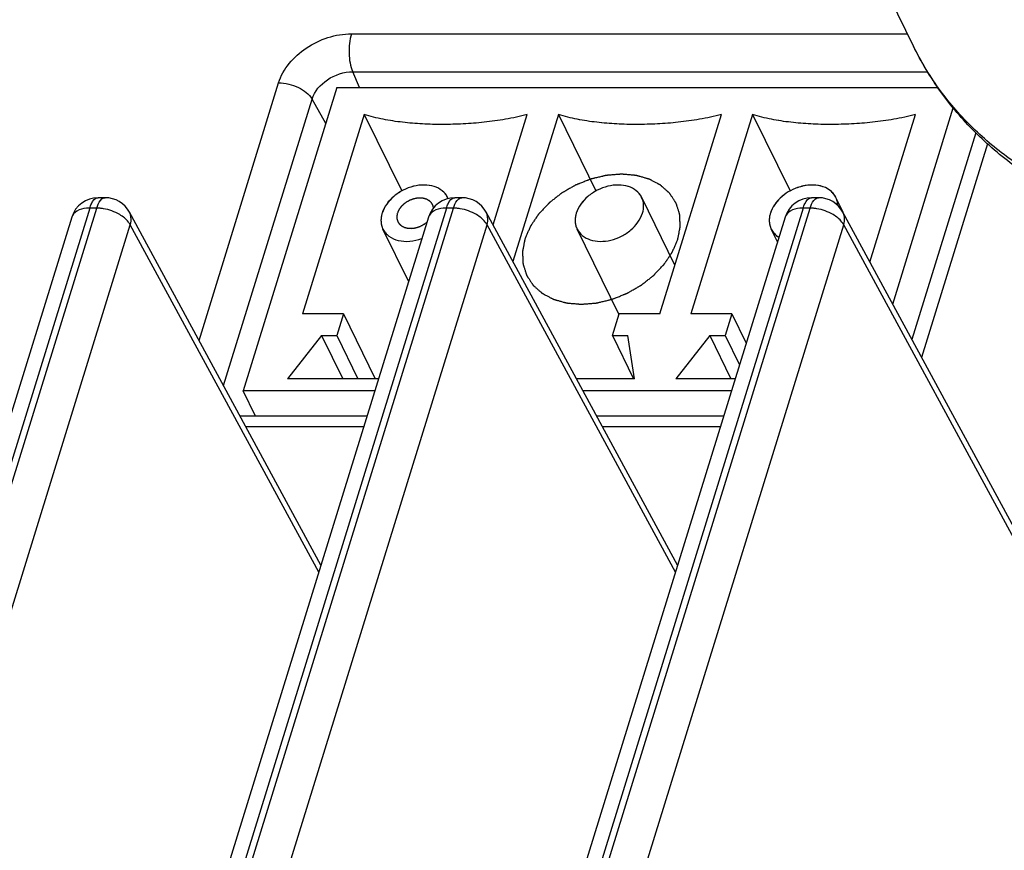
# Model space of a CAD drawing. Header units: millimetres. Extents: x 0 to 594, y 0 to 420.
# Tile 19 of 45: x 340.72 to 349.62, y 109.96 to 117.47. Entities that reach past the tile are written whole.
import ezdxf

# ---------------------------------------------------------------- set-up
doc = ezdxf.new("R2010")
doc.units = ezdxf.units.MM
doc.header["$LTSCALE"] = 2
doc.layers.add('00_COMPONENTS', color=7, linetype='CONTINUOUS')

msp = doc.modelspace()

# ---------------------------------------------------------------- linework, layer by layer
at = {"layer": '00_COMPONENTS'}
for p, q in [((348.478, 117.887), (348.8034, 117.2237)), ((343.7223, 117.3379), (348.7474, 117.3379)), ((343.7341, 116.9951), (348.9291, 116.9951)), ((343.7968, 116.8531), (343.7341, 116.9951)), ((342.3451, 114.5679), (343.0642, 116.8947)), ((343.591, 116.8531), (342.7438, 114.1114)), ((343.5911, 116.8531), (349.0217, 116.8531)), ((342.5667, 114.1596), (343.3664, 116.7474)), ((343.4908, 116.5285), (343.3664, 116.7474)), ((348.6142, 114.8967), (349.1615, 116.668)), ((343.8384, 116.6102), (343.2816, 114.8086)), ((343.8384, 116.6102), (344.1779, 115.9183)), ((345.0032, 115.6107), (345.3121, 116.6102)), ((345.593, 116.6102), (345.1822, 115.2808)), ((345.593, 116.6102), (345.9325, 115.9183)), ((346.5099, 114.8086), (347.0667, 116.6102)), ((347.3476, 116.6102), (346.7909, 114.8086)), ((347.3476, 116.6102), (347.6872, 115.9183)), ((348.4088, 115.2753), (348.8213, 116.6102)), ((349.3654, 116.4437), (348.7882, 114.576)), ((349.4717, 116.3431), (348.8757, 114.4146)), ((348.0064, 115.9479), (348.0057, 115.9483)), ((341.4334, 115.8574), (341.4335, 115.8574)), ((341.4968, 115.8574), (341.4335, 115.8574)), ((344.6571, 115.8574), (344.6572, 115.8574)), ((344.7205, 115.8574), (344.6572, 115.8574)), ((346.6459, 115.2486), (346.3457, 115.8604)), ((347.8809, 115.8574), (347.8809, 115.8574)), ((347.9443, 115.8574), (347.8809, 115.8574)), ((348.1656, 115.7274), (348.1003, 115.8604)), ((348.118, 115.7864), (348.118, 115.7866)), ((341.1947, 115.6812), (329.1747, 76.7847)), ((341.3573, 115.7628), (329.3702, 76.9726)), ((329.4335, 76.9726), (341.4206, 115.7628)), ((344.4184, 115.6812), (334.2151, 82.6634)), ((344.581, 115.7628), (334.4095, 82.8478)), ((334.4728, 82.8478), (344.6443, 115.7628)), ((347.6421, 115.6812), (337.4388, 82.6634)), ((347.8047, 115.7628), (337.6332, 82.8478)), ((337.6965, 82.8478), (347.868, 115.7628)), ((341.4206, 115.7628), (341.3573, 115.7628)), ((343.4468, 112.5371), (341.7166, 115.7266)), ((344.6443, 115.7628), (344.581, 115.7628)), ((346.6705, 112.5371), (344.9403, 115.7266)), ((347.868, 115.7628), (347.8047, 115.7628)), ((351.292, 109.9604), (348.164, 115.7266)), ((329.7243, 76.7809), (341.7243, 115.6128)), ((334.7635, 82.6558), (344.948, 115.6128)), ((337.9872, 82.6558), (348.1717, 115.6128)), ((343.4272, 112.4737), (341.7243, 115.6128)), ((346.6509, 112.4737), (344.948, 115.6128)), ((351.2997, 109.8467), (348.1717, 115.6128)), ((344.2393, 115.1017), (344.0075, 115.5741)), ((346.1401, 114.8039), (345.7621, 115.5741)), ((347.5733, 115.4587), (347.5167, 115.5741)), ((343.6501, 114.8086), (343.2816, 114.8086)), ((343.65, 114.8086), (343.5895, 114.6127)), ((343.65, 114.8086), (343.9384, 114.2211)), ((346.081, 114.6127), (346.1415, 114.8086)), ((346.51, 114.8086), (346.1415, 114.8086)), ((347.1593, 114.8086), (346.7909, 114.8086)), ((347.1593, 114.8086), (347.0988, 114.6127)), ((347.1593, 114.8086), (347.2901, 114.5421)), ((343.4514, 114.6127), (343.1461, 114.2211)), ((343.4514, 114.6127), (343.5896, 114.6127)), ((343.4514, 114.6127), (343.6436, 114.2211)), ((343.5895, 114.6127), (343.7817, 114.2211)), ((346.081, 114.6127), (346.2192, 114.6127)), ((346.081, 114.6127), (346.2732, 114.2211)), ((346.2823, 114.2211), (346.2192, 114.6127)), ((346.9606, 114.6127), (346.6554, 114.2211)), ((346.9606, 114.6127), (347.0988, 114.6127)), ((346.9606, 114.6127), (347.1528, 114.2211)), ((347.0988, 114.6127), (347.2296, 114.3462)), ((343.9672, 114.2211), (343.1461, 114.2211)), ((346.2824, 114.2211), (345.757, 114.2211)), ((347.1909, 114.2211), (346.6554, 114.2211)), ((343.9333, 114.1114), (342.7438, 114.1114)), ((342.856, 113.8827), (342.7438, 114.1114)), ((347.157, 114.1114), (345.8165, 114.1114)), ((343.8626, 113.8827), (342.7168, 113.8827)), ((347.0863, 113.8827), (345.9405, 113.8827)), ((343.8334, 113.7881), (342.7681, 113.7881)), ((347.0571, 113.7881), (345.9919, 113.7881))]:
    msp.add_line(p, q, dxfattribs=at)
for centre, radius, start, end in [((347.8971, 115.5416), 0.431, 102.06537, 109.50106), ((341.4335, 115.6074), 0.25, 90.0196, 162.82763), ((341.4968, 115.6074), 0.25, 28.28887, 89.9765), ((344.6572, 115.6074), 0.25, 90.0196, 162.82763), ((344.4388, 115.7857), 0.1696, 26.15162, 27.02422), ((344.4394, 115.786), 0.1689, 26.14478, 27.02599), ((344.4389, 115.7857), 0.1695, 22.12676, 26.15115), ((344.4396, 115.786), 0.1688, 25.46504, 26.14473), ((344.4397, 115.7861), 0.1686, 22.097, 25.46497), ((344.7205, 115.6074), 0.25, 28.28887, 89.9765), ((346.1934, 115.7857), 0.1696, 26.15162, 27.02422), ((346.1941, 115.786), 0.1689, 26.14478, 27.02599), ((346.1942, 115.786), 0.1688, 25.46504, 26.14473), ((347.8809, 115.6074), 0.25, 90.0196, 162.82763), ((347.9443, 115.6074), 0.25, 28.28887, 89.9765), ((347.9452, 115.784), 0.1729, 27.09433, 40.93537), ((347.948, 115.7857), 0.1696, 26.15162, 27.02422), ((347.9487, 115.786), 0.1689, 26.14478, 27.02599), ((347.9488, 115.786), 0.1688, 25.46504, 26.14473), ((341.357, 115.4464), 0.3164, 89.95233, 95.16649), ((341.4202, 115.4031), 0.3597, 85.1541, 89.94193), ((341.4168, 115.3609), 0.402, 80.76009, 85.17987), ((344.2447, 115.6416), 0.2562, 162.82756, 163.01492), ((344.2455, 115.6413), 0.257, 162.63685, 162.8276), ((344.5807, 115.4464), 0.3164, 89.95233, 95.16649), ((344.6439, 115.4031), 0.3597, 85.1541, 89.94193), ((344.6405, 115.3609), 0.402, 80.76009, 85.17987), ((345.9993, 115.6416), 0.2562, 162.82756, 163.01492), ((346.0001, 115.6413), 0.257, 162.63685, 162.8276), ((347.754, 115.6416), 0.2562, 162.82756, 163.01492), ((347.7547, 115.6413), 0.257, 162.63685, 162.8276), ((347.8044, 115.4464), 0.3164, 89.95233, 95.16649), ((347.8676, 115.4031), 0.3597, 85.1541, 89.94193), ((347.8642, 115.3609), 0.402, 80.76009, 85.17987), ((344.1929, 115.6523), 0.2032, 174.13659, 179.74168), ((344.1917, 115.6527), 0.2019, 174.22044, 179.85932), ((344.187, 115.6528), 0.1972, 179.88005, 180.70179), ((344.184, 115.6525), 0.1942, 179.77899, 180.61357), ((344.1813, 115.6527), 0.1915, 180.67837, 186.17789), ((344.1785, 115.6523), 0.1888, 180.59378, 186.17392), ((344.1753, 115.6521), 0.1854, 186.20424, 187.10857), ((344.1735, 115.6519), 0.1837, 186.19723, 187.11036), ((344.1701, 115.6514), 0.1802, 187.08825, 192.87024), ((344.1692, 115.6513), 0.1794, 187.09354, 192.90217), ((344.1657, 115.6505), 0.1758, 192.89443, 193.85142), ((344.1653, 115.6505), 0.1754, 192.92283, 193.88171), ((344.1624, 115.6497), 0.1724, 193.87034, 199.66254), ((344.1627, 115.6497), 0.1726, 193.83926, 199.62489), ((344.1599, 115.6488), 0.1697, 199.67779, 200.94337), ((344.1598, 115.6487), 0.1696, 199.64068, 200.90696), ((345.9476, 115.6523), 0.2032, 174.13659, 179.74168), ((345.9463, 115.6527), 0.2019, 174.22044, 179.85932), ((345.9416, 115.6528), 0.1972, 179.88005, 180.70179), ((345.9386, 115.6525), 0.1942, 179.77899, 180.61357), ((345.9359, 115.6527), 0.1915, 180.67837, 186.17789), ((345.9332, 115.6523), 0.1888, 180.59378, 186.17392), ((345.9299, 115.6521), 0.1854, 186.20424, 187.10857), ((345.9281, 115.6519), 0.1837, 186.19723, 187.11036), ((345.9239, 115.6513), 0.1794, 187.09354, 192.90217), ((345.9247, 115.6514), 0.1802, 187.08825, 192.87024), ((345.9203, 115.6505), 0.1758, 192.89443, 193.85142), ((345.9199, 115.6505), 0.1754, 192.92283, 193.88171), ((345.9173, 115.6497), 0.1726, 193.83926, 199.62489), ((345.9171, 115.6497), 0.1724, 193.87034, 199.66254), ((345.9145, 115.6488), 0.1697, 199.67779, 200.94337), ((345.9144, 115.6487), 0.1696, 199.64068, 200.90696), ((347.7022, 115.6523), 0.2032, 174.13659, 179.74168), ((347.7009, 115.6527), 0.2019, 174.22044, 179.85932), ((347.6962, 115.6528), 0.1972, 179.88005, 180.70179), ((347.6932, 115.6525), 0.1942, 179.77899, 180.61357), ((347.6905, 115.6527), 0.1915, 180.67837, 186.17789), ((347.6878, 115.6523), 0.1888, 180.59378, 186.17392), ((347.6845, 115.6521), 0.1854, 186.20424, 187.10857), ((347.6827, 115.6519), 0.1837, 186.19723, 187.11036), ((347.6785, 115.6513), 0.1794, 187.09354, 192.90217), ((347.6793, 115.6514), 0.1802, 187.08825, 192.87024), ((347.675, 115.6505), 0.1758, 192.89443, 193.85142), ((347.6746, 115.6505), 0.1754, 192.92283, 193.88171), ((347.6719, 115.6497), 0.1726, 193.83926, 199.62489), ((347.6717, 115.6497), 0.1724, 193.87034, 199.66254), ((347.6691, 115.6488), 0.1697, 199.67779, 200.94337), ((347.6691, 115.6487), 0.1696, 199.64068, 200.90696), ((344.1597, 115.6488), 0.1695, 200.94504, 206.15021), ((344.159, 115.6484), 0.1687, 200.90877, 206.14319), ((345.9143, 115.6488), 0.1695, 200.94504, 206.15021), ((345.9136, 115.6484), 0.1687, 200.90877, 206.14319), ((347.6689, 115.6488), 0.1695, 200.94504, 206.15021), ((347.6682, 115.6484), 0.1687, 200.90877, 206.14319), ((347.67, 115.6493), 0.1707, 206.16578, 214.13235), ((347.6693, 115.6489), 0.1699, 206.15459, 212.78373)]:
    msp.add_arc(centre, radius, start, end, dxfattribs=at)
for points, knots in [([(343.0642, 116.8947), (343.1036, 117.0223), (343.302, 117.2469), (343.5794, 117.3379), (343.7223, 117.3379)], [0, 0, 0, 0, 0.483019, 1, 1, 1, 1]), ([(343.7223, 117.3379), (343.7047, 117.281), (343.6949, 117.164), (343.7115, 117.0465), (343.7341, 116.9951)], [0, 0, 0, 0, 0.514627, 1, 1, 1, 1]), ([(352.2028, 115.4015), (351.8378, 115.4015), (351.2947, 115.4567), (350.6122, 115.6562), (350.1441, 115.8622), (349.7204, 116.1251), (349.3489, 116.4419), (349.037, 116.8082), (348.873, 117.0819), (348.8034, 117.2237)], [0, 0, 0, 0, 0.269602, 0.398707, 0.524078, 0.646169, 0.765636, 0.883283, 1, 1, 1, 1]), ([(352.0817, 115.5098), (351.7216, 115.5098), (351.1881, 115.5628), (350.5201, 115.7554), (350.0684, 115.9518), (349.6639, 116.2001), (349.3128, 116.497), (349.0207, 116.838), (348.868, 117.0922), (348.8034, 117.2237)], [0, 0, 0, 0, 0.277389, 0.408495, 0.534422, 0.655603, 0.772814, 0.887159, 1, 1, 1, 1]), ([(343.3664, 116.7474), (343.3884, 116.8187), (343.4993, 116.9443), (343.6543, 116.9951), (343.7341, 116.9951)], [0, 0, 0, 0, 0.483018, 1, 1, 1, 1]), ([(343.0642, 116.8947), (343.1256, 116.8947), (343.2402, 116.8664), (343.3398, 116.7942), (343.3664, 116.7474)], [0, 0, 0, 0, 0.533507, 1, 1, 1, 1]), ([(345.3121, 116.6102), (345.247, 116.5918), (345.1173, 116.5637), (344.8621, 116.5286), (344.5511, 116.5129), (344.2455, 116.5277), (344.009, 116.5629), (343.8939, 116.5912), (343.8384, 116.6102)], [0, 0, 0, 0, 0.136227, 0.266794, 0.518606, 0.762247, 0.88171, 1, 1, 1, 1]), ([(345.3121, 116.6102), (345.247, 116.5918), (345.1173, 116.5638), (344.9234, 116.537), (344.734, 116.5221), (344.548, 116.5175), (344.3651, 116.5219), (344.1852, 116.5366), (344.009, 116.563), (343.8939, 116.5911), (343.8384, 116.6102)], [0, 0, 0, 0, 0.136196, 0.266741, 0.393916, 0.518596, 0.641322, 0.762293, 0.881732, 1, 1, 1, 1]), ([(347.0667, 116.6102), (347.0016, 116.5918), (346.8719, 116.5637), (346.6167, 116.5286), (346.3058, 116.5129), (346.0001, 116.5277), (345.7636, 116.5629), (345.6486, 116.5912), (345.593, 116.6102)], [0, 0, 0, 0, 0.136227, 0.266794, 0.518606, 0.762247, 0.88171, 1, 1, 1, 1]), ([(347.0667, 116.6102), (347.0017, 116.5918), (346.8719, 116.5638), (346.6781, 116.537), (346.4887, 116.5221), (346.3026, 116.5175), (346.1197, 116.5219), (345.9399, 116.5366), (345.7636, 116.563), (345.6486, 116.5911), (345.593, 116.6102)], [0, 0, 0, 0, 0.136196, 0.266741, 0.393916, 0.518596, 0.641322, 0.762293, 0.881732, 1, 1, 1, 1]), ([(348.8213, 116.6102), (348.7562, 116.5918), (348.6265, 116.5637), (348.3713, 116.5286), (348.0604, 116.5129), (347.7547, 116.5277), (347.5182, 116.5629), (347.4032, 116.5912), (347.3476, 116.6102)], [0, 0, 0, 0, 0.136227, 0.266794, 0.518606, 0.762247, 0.88171, 1, 1, 1, 1]), ([(348.8213, 116.6102), (348.7563, 116.5918), (348.6265, 116.5638), (348.4327, 116.537), (348.2433, 116.5221), (348.0573, 116.5175), (347.8743, 116.5219), (347.6945, 116.5366), (347.5183, 116.563), (347.4032, 116.5911), (347.3476, 116.6102)], [0, 0, 0, 0, 0.136196, 0.266741, 0.393916, 0.518596, 0.641322, 0.762293, 0.881732, 1, 1, 1, 1]), ([(346.6721, 115.4822), (346.6739, 115.4917), (346.6767, 115.506), (346.6804, 115.525), (346.6831, 115.5393), (346.6859, 115.5536), (346.6882, 115.5654), (346.69, 115.575), (346.6912, 115.5809), (346.6921, 115.5856), (346.6928, 115.5892), (346.6934, 115.5922), (346.6938, 115.5943), (346.694, 115.5955), (346.6942, 115.5964), (346.6941, 115.5972), (346.6941, 115.5983), (346.694, 115.6003), (346.6939, 115.6032), (346.6937, 115.6066), (346.6935, 115.6112), (346.6932, 115.6169), (346.6928, 115.6261), (346.6923, 115.6375), (346.6916, 115.6512), (346.691, 115.6649), (346.6905, 115.6764), (346.6901, 115.6855), (346.6898, 115.6912), (346.6896, 115.6958), (346.6894, 115.6993), (346.6893, 115.7021), (346.6892, 115.7041), (346.6891, 115.7052), (346.6892, 115.7061), (346.6889, 115.7069), (346.6886, 115.708), (346.688, 115.7098), (346.6871, 115.7124), (346.6861, 115.7156), (346.6848, 115.7198), (346.6831, 115.7251), (346.6805, 115.7335), (346.6771, 115.7441), (346.6731, 115.7567), (346.6691, 115.7694), (346.6658, 115.7799), (346.6631, 115.7884), (346.6615, 115.7936), (346.6601, 115.7979), (346.6591, 115.801), (346.6583, 115.8037), (346.6577, 115.8055), (346.6574, 115.8066), (346.6572, 115.8074), (346.6566, 115.808), (346.656, 115.809), (346.655, 115.8106), (346.6534, 115.813), (346.6516, 115.8158), (346.6491, 115.8196), (346.6461, 115.8243), (346.6411, 115.8318), (346.635, 115.8412), (346.6276, 115.8525), (346.6202, 115.8638), (346.6141, 115.8732), (346.6092, 115.8807), (346.6061, 115.8854), (346.6036, 115.8892), (346.6018, 115.892), (346.6003, 115.8944), (346.5992, 115.896), (346.5986, 115.8969), (346.5982, 115.8977), (346.5975, 115.8982), (346.5966, 115.899), (346.5951, 115.9003), (346.593, 115.9022), (346.5905, 115.9045), (346.587, 115.9075), (346.5828, 115.9113), (346.576, 115.9174), (346.5675, 115.9249), (346.5573, 115.934), (346.5471, 115.9431), (346.5385, 115.9507), (346.5317, 115.9568), (346.5275, 115.9606), (346.5241, 115.9636), (346.5215, 115.9659), (346.5194, 115.9678), (346.5179, 115.9691), (346.517, 115.9699), (346.5165, 115.9705), (346.5156, 115.9708), (346.5146, 115.9714), (346.5127, 115.9724), (346.51, 115.9738), (346.5069, 115.9755), (346.5026, 115.9778), (346.4973, 115.9806), (346.4888, 115.9851), (346.4781, 115.9908), (346.4654, 115.9975), (346.4526, 116.0043), (346.442, 116.0099), (346.4335, 116.0145), (346.4282, 116.0173), (346.4239, 116.0195), (346.4207, 116.0212), (346.4181, 116.0226), (346.4162, 116.0236), (346.4151, 116.0242), (346.4144, 116.0247), (346.4134, 116.0249), (346.4122, 116.0252), (346.41, 116.0258), (346.4069, 116.0267), (346.4032, 116.0278), (346.3983, 116.0292), (346.3921, 116.0309), (346.3822, 116.0337), (346.3699, 116.0372), (346.3551, 116.0414), (346.3402, 116.0456), (346.3279, 116.0491), (346.318, 116.0519), (346.3118, 116.0536), (346.3069, 116.055), (346.3032, 116.056), (346.3001, 116.0569), (346.2979, 116.0575), (346.2967, 116.0579), (346.2958, 116.0582), (346.2947, 116.0582), (346.2934, 116.0584), (346.2909, 116.0586), (346.2875, 116.0589), (346.2833, 116.0592), (346.2778, 116.0597), (346.2708, 116.0603), (346.2598, 116.0613), (346.2459, 116.0625), (346.2293, 116.0639), (346.2127, 116.0654), (346.1988, 116.0666), (346.1877, 116.0676), (346.1808, 116.0682), (346.1753, 116.0686), (346.1711, 116.069), (346.1677, 116.0693), (346.1652, 116.0695), (346.1639, 116.0696), (346.1628, 116.0698), (346.1617, 116.0696), (346.1603, 116.0695), (346.1578, 116.0693), (346.1542, 116.069), (346.1499, 116.0687), (346.1442, 116.0682), (346.137, 116.0676), (346.1255, 116.0667), (346.1112, 116.0655), (346.094, 116.0641), (346.0768, 116.0627), (346.0625, 116.0616), (346.051, 116.0606), (346.0438, 116.0601), (346.0381, 116.0596), (346.0338, 116.0592), (346.0302, 116.059), (346.0273, 116.0587), (346.0252, 116.0586), (346.023, 116.058), (346.0201, 116.0573), (346.0165, 116.0565), (346.0121, 116.0554), (346.0063, 116.0541), (345.9991, 116.0523), (345.9875, 116.0496), (345.9729, 116.0461), (345.9555, 116.042), (345.9381, 116.0378), (345.9236, 116.0344), (345.912, 116.0316), (345.9033, 116.0295), (345.896, 116.0278), (345.891, 116.0266), (345.8881, 116.0259), (345.8859, 116.0255), (345.8838, 116.0245), (345.8809, 116.0235), (345.876, 116.0215), (345.8689, 116.0187), (345.8604, 116.0153), (345.8491, 116.0108), (345.835, 116.0052), (345.818, 115.9985), (345.8011, 115.9918), (345.787, 115.9862), (345.7756, 115.9817), (345.7672, 115.9783), (345.7601, 115.9755), (345.7551, 115.9735), (345.7523, 115.9724), (345.7502, 115.9717), (345.7482, 115.9704), (345.7455, 115.9689), (345.7408, 115.9662), (345.7341, 115.9623), (345.726, 115.9577), (345.7153, 115.9516), (345.7018, 115.9439), (345.6857, 115.9346), (345.6696, 115.9254), (345.6561, 115.9177), (345.6454, 115.9115), (345.6387, 115.9077), (345.6333, 115.9046), (345.6292, 115.9023), (345.6259, 115.9004), (345.6232, 115.8988), (345.6211, 115.8977), (345.6194, 115.8963), (345.617, 115.8944), (345.6141, 115.8921), (345.6106, 115.8894), (345.6059, 115.8857), (345.6, 115.881), (345.5906, 115.8737), (345.5788, 115.8644), (345.5647, 115.8534), (345.5506, 115.8423), (345.5388, 115.8331), (345.5294, 115.8257), (345.5235, 115.8211), (345.5188, 115.8174), (345.5153, 115.8146), (345.5123, 115.8123), (345.51, 115.8104), (345.5081, 115.8091), (345.5068, 115.8075), (345.5048, 115.8054), (345.5023, 115.8027), (345.4993, 115.7996), (345.4954, 115.7954), (345.4904, 115.7901), (345.4825, 115.7817), (345.4726, 115.7712), (345.4608, 115.7585), (345.4489, 115.7459), (345.439, 115.7354), (345.4311, 115.727), (345.4261, 115.7217), (345.4222, 115.7175), (345.4192, 115.7143), (345.4168, 115.7117), (345.415, 115.7099), (345.414, 115.7088), (345.4132, 115.708), (345.4127, 115.7071), (345.4119, 115.706), (345.4106, 115.704), (345.4087, 115.7012), (345.4064, 115.6977), (345.4034, 115.6932), (345.3995, 115.6874), (345.3934, 115.6783), (345.3858, 115.6669), (345.3766, 115.6532), (345.3675, 115.6395), (345.3598, 115.6281), (345.3537, 115.6189), (345.3499, 115.6132), (345.3469, 115.6086), (345.3446, 115.6052), (345.3427, 115.6024), (345.3413, 115.6004), (345.3406, 115.5992), (345.3399, 115.5984), (345.3396, 115.5974), (345.3391, 115.5962), (345.3382, 115.5941), (345.3369, 115.5911), (345.3353, 115.5875), (345.3333, 115.5826), (345.3307, 115.5766), (345.3266, 115.5669), (345.3214, 115.5548), (345.3152, 115.5403), (345.309, 115.5258), (345.3008, 115.5064), (345.2946, 115.4919), (345.2905, 115.4822)], [0, 0, 0, 0, 0.015625, 0.023438, 0.03125, 0.039062, 0.046875, 0.050781, 0.054688, 0.056641, 0.058594, 0.060547, 0.061523, 0.062012, 0.0625, 0.062988, 0.063477, 0.064453, 0.066406, 0.068359, 0.070312, 0.074219, 0.078125, 0.085938, 0.09375, 0.101562, 0.109375, 0.113281, 0.117188, 0.119141, 0.121094, 0.123047, 0.124023, 0.124512, 0.125, 0.125488, 0.125977, 0.126953, 0.128906, 0.130859, 0.132812, 0.136719, 0.140625, 0.148438, 0.15625, 0.164062, 0.171875, 0.175781, 0.179688, 0.181641, 0.183594, 0.185547, 0.186523, 0.187012, 0.1875, 0.187988, 0.188477, 0.189453, 0.191406, 0.193359, 0.195312, 0.199219, 0.203125, 0.210938, 0.21875, 0.226562, 0.234375, 0.238281, 0.242188, 0.244141, 0.246094, 0.248047, 0.249023, 0.249512, 0.25, 0.250488, 0.250977, 0.251953, 0.253906, 0.255859, 0.257812, 0.261719, 0.265625, 0.273438, 0.28125, 0.289062, 0.296875, 0.300781, 0.304688, 0.306641, 0.308594, 0.310547, 0.311523, 0.312012, 0.3125, 0.312988, 0.313477, 0.314453, 0.316406, 0.318359, 0.320312, 0.324219, 0.328125, 0.335938, 0.34375, 0.351562, 0.359375, 0.363281, 0.367188, 0.369141, 0.371094, 0.373047, 0.374023, 0.374512, 0.375, 0.375488, 0.375977, 0.376953, 0.378906, 0.380859, 0.382812, 0.386719, 0.390625, 0.398438, 0.40625, 0.414062, 0.421875, 0.425781, 0.429688, 0.431641, 0.433594, 0.435547, 0.436523, 0.437012, 0.4375, 0.437988, 0.438477, 0.439453, 0.441406, 0.443359, 0.445312, 0.449219, 0.453125, 0.460938, 0.46875, 0.476562, 0.484375, 0.488281, 0.492188, 0.494141, 0.496094, 0.498047, 0.499023, 0.499512, 0.5, 0.500488, 0.500977, 0.501953, 0.503906, 0.505859, 0.507812, 0.511719, 0.515625, 0.523438, 0.53125, 0.539062, 0.546875, 0.550781, 0.554688, 0.556641, 0.558594, 0.560547, 0.561523, 0.5625, 0.563477, 0.564453, 0.566406, 0.568359, 0.570312, 0.574219, 0.578125, 0.585938, 0.59375, 0.601562, 0.609375, 0.613281, 0.617188, 0.621094, 0.623047, 0.624023, 0.625, 0.625977, 0.626953, 0.628906, 0.632812, 0.636719, 0.640625, 0.648438, 0.65625, 0.664062, 0.671875, 0.675781, 0.679688, 0.683594, 0.685547, 0.686523, 0.6875, 0.688477, 0.689453, 0.691406, 0.695312, 0.699219, 0.703125, 0.710938, 0.71875, 0.726562, 0.734375, 0.738281, 0.742188, 0.744141, 0.746094, 0.748047, 0.749023, 0.75, 0.750977, 0.751953, 0.753906, 0.755859, 0.757812, 0.761719, 0.765625, 0.773438, 0.78125, 0.789062, 0.796875, 0.800781, 0.804688, 0.806641, 0.808594, 0.810547, 0.811523, 0.8125, 0.813477, 0.814453, 0.816406, 0.818359, 0.820312, 0.824219, 0.828125, 0.835938, 0.84375, 0.851562, 0.859375, 0.863281, 0.867188, 0.869141, 0.871094, 0.873047, 0.874023, 0.874512, 0.875, 0.875488, 0.875977, 0.876953, 0.878906, 0.880859, 0.882812, 0.886719, 0.890625, 0.898438, 0.90625, 0.914062, 0.921875, 0.925781, 0.929688, 0.931641, 0.933594, 0.935547, 0.936523, 0.937012, 0.9375, 0.937988, 0.938477, 0.939453, 0.941406, 0.943359, 0.945312, 0.949219, 0.953125, 0.960938, 0.96875, 0.976562, 0.984375, 1, 1, 1, 1]), ([(344.5899, 115.8627), (344.5785, 115.885), (344.5439, 115.9262), (344.469, 115.9635), (344.379, 115.976), (344.2823, 115.9636), (344.1874, 115.9277), (344.0795, 115.8565), (344.018, 115.7756), (343.9999, 115.7172)], [0, 0, 0, 0, 0.102522, 0.213429, 0.3364, 0.470118, 0.60978, 0.74895, 1, 1, 1, 1]), ([(344.5899, 115.8627), (344.5843, 115.8738), (344.5703, 115.8949), (344.5329, 115.9315), (344.4691, 115.9635), (344.3794, 115.976), (344.2828, 115.9637), (344.188, 115.9279), (344.08, 115.857), (344.0184, 115.7764), (344.0002, 115.718)], [0, 0, 0, 0, 0.050915, 0.103032, 0.213843, 0.336692, 0.470278, 0.609826, 0.748922, 1, 1, 1, 1]), ([(346.3445, 115.8627), (346.3331, 115.885), (346.2985, 115.9262), (346.2236, 115.9635), (346.1336, 115.976), (346.0369, 115.9636), (345.942, 115.9277), (345.8341, 115.8565), (345.7726, 115.7756), (345.7545, 115.7172)], [0, 0, 0, 0, 0.102522, 0.213429, 0.3364, 0.470118, 0.60978, 0.74895, 1, 1, 1, 1]), ([(346.3445, 115.8627), (346.3389, 115.8738), (346.325, 115.8949), (346.2875, 115.9315), (346.2238, 115.9635), (346.134, 115.976), (346.0375, 115.9637), (345.9426, 115.9279), (345.8346, 115.857), (345.7731, 115.7764), (345.7548, 115.718)], [0, 0, 0, 0, 0.050915, 0.103032, 0.213843, 0.336692, 0.470278, 0.609826, 0.748922, 1, 1, 1, 1]), ([(347.7532, 115.9479), (347.6963, 115.9278), (347.5947, 115.8678), (347.5252, 115.7692), (347.5092, 115.7172)], [0, 0, 0, 0, 0.526073, 1, 1, 1, 1]), ([(347.7541, 115.9482), (347.7252, 115.9381), (347.6698, 115.9119), (347.5774, 115.8428), (347.5257, 115.77), (347.5094, 115.718)], [0, 0, 0, 0, 0.265748, 0.527226, 1, 1, 1, 1]), ([(347.8244, 115.9664), (347.8185, 115.9655), (347.7947, 115.9609), (347.7713, 115.9543), (347.7541, 115.9482)], [0, 0, 0, 0, 0.247135, 1, 1, 1, 1]), ([(348.0064, 115.9479), (347.9772, 115.9611), (347.9098, 115.9764), (347.8417, 115.9705), (347.807, 115.9631)], [0, 0, 0, 0, 0.474995, 1, 1, 1, 1]), ([(348.0057, 115.9483), (347.979, 115.9602), (347.9181, 115.9749), (347.8561, 115.9718), (347.8244, 115.9664)], [0, 0, 0, 0, 0.476498, 1, 1, 1, 1]), ([(348.0758, 115.8972), (348.0712, 115.9025), (348.0511, 115.9232), (348.0262, 115.939), (348.0064, 115.9479)], [0, 0, 0, 0, 0.242415, 1, 1, 1, 1]), ([(341.3573, 115.7628), (341.3614, 115.7763), (341.3747, 115.8134), (341.4061, 115.8573), (341.4334, 115.8574)], [0, 0, 0, 0, 0.341815, 1, 1, 1, 1]), ([(341.4854, 115.8557), (341.4872, 115.8562), (341.491, 115.8571), (341.4949, 115.8574), (341.4968, 115.8574)], [0, 0, 0, 0, 0.504717, 1, 1, 1, 1]), ([(344.581, 115.7628), (344.5852, 115.7763), (344.5985, 115.8134), (344.6298, 115.8573), (344.6571, 115.8574)], [0, 0, 0, 0, 0.341815, 1, 1, 1, 1]), ([(344.7091, 115.8557), (344.7109, 115.8562), (344.7147, 115.8571), (344.7186, 115.8574), (344.7205, 115.8574)], [0, 0, 0, 0, 0.504717, 1, 1, 1, 1]), ([(346.3532, 115.7172), (346.3607, 115.7413), (346.3681, 115.7906), (346.356, 115.8393), (346.3456, 115.8604)], [0, 0, 0, 0, 0.517437, 1, 1, 1, 1]), ([(346.3533, 115.7172), (346.3606, 115.741), (346.368, 115.7895), (346.3565, 115.8377), (346.3465, 115.8586)], [0, 0, 0, 0, 0.517306, 1, 1, 1, 1]), ([(347.8047, 115.7628), (347.8089, 115.7763), (347.8222, 115.8134), (347.8536, 115.8573), (347.8809, 115.8574)], [0, 0, 0, 0, 0.341815, 1, 1, 1, 1]), ([(347.9328, 115.8557), (347.9347, 115.8562), (347.9384, 115.8571), (347.9423, 115.8574), (347.9443, 115.8574)], [0, 0, 0, 0, 0.504717, 1, 1, 1, 1]), ([(348.0991, 115.8627), (348.0973, 115.8664), (348.0893, 115.8808), (348.0791, 115.894), (348.0706, 115.903)], [0, 0, 0, 0, 0.248581, 1, 1, 1, 1]), ([(348.118, 115.7866), (348.1178, 115.7931), (348.1159, 115.8185), (348.1086, 115.8434), (348.1003, 115.8604)], [0, 0, 0, 0, 0.255709, 1, 1, 1, 1]), ([(341.4206, 115.7628), (341.4243, 115.7747), (341.4371, 115.8096), (341.4606, 115.8481), (341.4854, 115.8557)], [0, 0, 0, 0, 0.325338, 1, 1, 1, 1]), ([(344.465, 115.7661), (344.4645, 115.7678), (344.4635, 115.7713), (344.4621, 115.7766), (344.4609, 115.7809), (344.4599, 115.7844), (344.4593, 115.7866), (344.4588, 115.7883), (344.4584, 115.7901), (344.4571, 115.792), (344.4557, 115.7944), (344.4538, 115.7975), (344.4515, 115.8015), (344.4491, 115.8054), (344.4474, 115.8081), (344.4465, 115.8097), (344.4459, 115.8107), (344.4455, 115.8115), (344.4448, 115.8121), (344.4436, 115.8133), (344.4412, 115.8155), (344.4378, 115.8188), (344.4337, 115.8227), (344.4306, 115.8256), (344.4286, 115.8275), (344.4275, 115.8285), (344.4265, 115.8295), (344.4247, 115.8304), (344.4226, 115.8317), (344.4191, 115.8336), (344.4148, 115.836), (344.4104, 115.8385), (344.407, 115.8404), (344.4048, 115.8416), (344.4031, 115.8427), (344.4011, 115.8433), (344.3975, 115.8444), (344.3925, 115.8459), (344.3864, 115.8477), (344.3813, 115.8493), (344.3777, 115.8503), (344.376, 115.8509), (344.375, 115.8512), (344.3738, 115.8513), (344.3725, 115.8514), (344.3703, 115.8516), (344.3664, 115.8521), (344.3609, 115.8526), (344.3554, 115.8532), (344.3509, 115.8537), (344.3476, 115.854), (344.3449, 115.8544), (344.3425, 115.8541), (344.3401, 115.854), (344.3372, 115.8538), (344.3324, 115.8535), (344.3265, 115.8531), (344.3205, 115.8527), (344.3164, 115.8524), (344.314, 115.8522), (344.3122, 115.8522), (344.3104, 115.8517), (344.308, 115.8512), (344.3038, 115.8502), (344.2977, 115.8488), (344.2905, 115.8472), (344.2851, 115.846), (344.2814, 115.8451), (344.279, 115.8447), (344.2761, 115.8434), (344.2725, 115.8421), (344.2678, 115.8403), (344.2619, 115.838), (344.2561, 115.8357), (344.2513, 115.8339), (344.2487, 115.8328), (344.2469, 115.8322), (344.2458, 115.8315), (344.2439, 115.8305), (344.24, 115.8283), (344.2345, 115.8252), (344.2279, 115.8214), (344.2224, 115.8183), (344.2186, 115.8162), (344.2163, 115.8149), (344.2144, 115.8133), (344.2119, 115.8115), (344.208, 115.8084), (344.2031, 115.8046), (344.1982, 115.8008), (344.1942, 115.7977), (344.1918, 115.7958), (344.1898, 115.7943), (344.1882, 115.7926), (344.1853, 115.7896), (344.1813, 115.7853), (344.1764, 115.7802), (344.1723, 115.7759), (344.1695, 115.7729), (344.168, 115.7714), (344.1672, 115.7705), (344.1666, 115.7696), (344.1658, 115.7684), (344.1645, 115.7665), (344.1623, 115.7632), (344.1591, 115.7584), (344.1559, 115.7537), (344.1533, 115.7499), (344.1515, 115.7471), (344.1498, 115.7447), (344.149, 115.7427), (344.1481, 115.7407), (344.1471, 115.7382), (344.1453, 115.7342), (344.1424, 115.7272), (344.1398, 115.7212), (344.1381, 115.7172)], [0, 0, 0, 0, 0.015625, 0.03125, 0.046875, 0.054688, 0.0625, 0.066406, 0.070312, 0.078125, 0.085938, 0.09375, 0.109375, 0.125, 0.132812, 0.136719, 0.140625, 0.142578, 0.144531, 0.148438, 0.15625, 0.171875, 0.1875, 0.203125, 0.207031, 0.210938, 0.214844, 0.21875, 0.226562, 0.234375, 0.25, 0.265625, 0.273438, 0.28125, 0.285156, 0.289062, 0.296875, 0.3125, 0.328125, 0.34375, 0.351562, 0.355469, 0.357422, 0.359375, 0.363281, 0.367188, 0.375, 0.390625, 0.40625, 0.414062, 0.421875, 0.429688, 0.433594, 0.4375, 0.445312, 0.453125, 0.46875, 0.484375, 0.492188, 0.496094, 0.5, 0.503906, 0.507812, 0.515625, 0.53125, 0.546875, 0.5625, 0.566406, 0.570312, 0.578125, 0.585938, 0.59375, 0.609375, 0.625, 0.632812, 0.640625, 0.642578, 0.644531, 0.648438, 0.65625, 0.671875, 0.6875, 0.703125, 0.710938, 0.714844, 0.71875, 0.726562, 0.734375, 0.75, 0.765625, 0.773438, 0.78125, 0.785156, 0.789062, 0.796875, 0.8125, 0.828125, 0.84375, 0.851562, 0.855469, 0.857422, 0.859375, 0.863281, 0.867188, 0.875, 0.890625, 0.90625, 0.914062, 0.921875, 0.929688, 0.933594, 0.9375, 0.945312, 0.953125, 0.96875, 1, 1, 1, 1]), ([(344.6443, 115.7628), (344.648, 115.7747), (344.6608, 115.8096), (344.6843, 115.8481), (344.7091, 115.8557)], [0, 0, 0, 0, 0.325338, 1, 1, 1, 1]), ([(347.868, 115.7628), (347.8717, 115.7747), (347.8846, 115.8096), (347.9081, 115.8481), (347.9328, 115.8557)], [0, 0, 0, 0, 0.325338, 1, 1, 1, 1]), ([(341.3285, 115.7615), (341.298, 115.7587), (341.2431, 115.7471), (341.2016, 115.7038), (341.1947, 115.6812)], [0, 0, 0, 0, 0.565026, 1, 1, 1, 1]), ([(341.7243, 115.6128), (341.7196, 115.6215), (341.6946, 115.6584), (341.6586, 115.6868), (341.629, 115.7045)], [0, 0, 0, 0, 0.221665, 1, 1, 1, 1]), ([(341.7243, 115.6128), (341.7273, 115.6227), (341.7359, 115.66), (341.7302, 115.7012), (341.717, 115.7259)], [0, 0, 0, 0, 0.268696, 1, 1, 1, 1]), ([(343.9999, 115.7172), (343.9988, 115.7136), (343.9947, 115.6991), (343.992, 115.6842), (343.9908, 115.6731)], [0, 0, 0, 0, 0.25506, 1, 1, 1, 1]), ([(344.1381, 115.7172), (344.1376, 115.7149), (344.1368, 115.7103), (344.1357, 115.7046), (344.1348, 115.7), (344.1342, 115.6966), (344.1336, 115.6937), (344.1332, 115.6917), (344.133, 115.6905), (344.1328, 115.6897), (344.1329, 115.6888), (344.133, 115.6877), (344.1331, 115.6858), (344.1333, 115.682), (344.1336, 115.6776), (344.1338, 115.6731), (344.134, 115.6698), (344.1342, 115.6671), (344.1343, 115.6652), (344.1344, 115.6641), (344.1344, 115.6632), (344.1347, 115.6625), (344.135, 115.6614), (344.1357, 115.6596), (344.1366, 115.6571), (344.1376, 115.654), (344.1387, 115.6509), (344.1397, 115.6478), (344.1408, 115.6448), (344.1417, 115.6422), (344.1423, 115.6404), (344.1427, 115.6394), (344.1429, 115.6386), (344.1434, 115.638), (344.144, 115.6371), (344.1451, 115.6356), (344.1466, 115.6334), (344.1485, 115.6307), (344.1503, 115.6281), (344.1522, 115.6255), (344.154, 115.6229), (344.1556, 115.6207), (344.1567, 115.6192), (344.1573, 115.6183), (344.1577, 115.6176), (344.1584, 115.6171), (344.1593, 115.6164), (344.1608, 115.6151), (344.163, 115.6133), (344.1656, 115.6112), (344.1691, 115.6083), (344.1726, 115.6055), (344.1757, 115.603), (344.1772, 115.6017), (344.1781, 115.601), (344.1787, 115.6004), (344.1795, 115.6001), (344.1806, 115.5996), (344.1825, 115.5987), (344.1862, 115.597), (344.1915, 115.5944), (344.1969, 115.5919), (344.2006, 115.5902), (344.2025, 115.5893), (344.2035, 115.5888), (344.2043, 115.5884), (344.2053, 115.5882), (344.2065, 115.5879), (344.2087, 115.5874), (344.2131, 115.5864), (344.2193, 115.585), (344.2256, 115.5836), (344.23, 115.5826), (344.2322, 115.582), (344.2334, 115.5818), (344.2343, 115.5815), (344.2354, 115.5815), (344.2367, 115.5815), (344.2391, 115.5814), (344.2425, 115.5813), (344.2466, 115.5811), (344.2521, 115.5809), (344.2589, 115.5807), (344.2644, 115.5805), (344.2671, 115.5804)], [0, 0, 0, 0, 0.03125, 0.0625, 0.078125, 0.09375, 0.109375, 0.117188, 0.121094, 0.125, 0.128906, 0.132812, 0.140625, 0.15625, 0.1875, 0.203125, 0.21875, 0.234375, 0.242188, 0.246094, 0.25, 0.253906, 0.257812, 0.265625, 0.28125, 0.296875, 0.3125, 0.328125, 0.34375, 0.359375, 0.367188, 0.371094, 0.375, 0.378906, 0.382812, 0.390625, 0.40625, 0.421875, 0.4375, 0.453125, 0.46875, 0.484375, 0.492188, 0.496094, 0.5, 0.503906, 0.507812, 0.515625, 0.53125, 0.546875, 0.5625, 0.59375, 0.609375, 0.617188, 0.621094, 0.625, 0.628906, 0.632812, 0.640625, 0.65625, 0.6875, 0.71875, 0.734375, 0.742188, 0.746094, 0.75, 0.753906, 0.757812, 0.765625, 0.78125, 0.8125, 0.84375, 0.859375, 0.867188, 0.871094, 0.875, 0.878906, 0.882812, 0.890625, 0.90625, 0.921875, 0.9375, 0.96875, 1, 1, 1, 1]), ([(344.5522, 115.7615), (344.5217, 115.7587), (344.4668, 115.7471), (344.4254, 115.7038), (344.4184, 115.6812)], [0, 0, 0, 0, 0.565026, 1, 1, 1, 1]), ([(344.948, 115.6128), (344.9433, 115.6215), (344.9184, 115.6584), (344.8824, 115.6868), (344.8527, 115.7045)], [0, 0, 0, 0, 0.221665, 1, 1, 1, 1]), ([(344.948, 115.6128), (344.951, 115.6227), (344.9596, 115.66), (344.9539, 115.7012), (344.9407, 115.7259)], [0, 0, 0, 0, 0.268696, 1, 1, 1, 1]), ([(345.7545, 115.7172), (345.7534, 115.7136), (345.7493, 115.6991), (345.7466, 115.6842), (345.7454, 115.6731)], [0, 0, 0, 0, 0.25506, 1, 1, 1, 1]), ([(345.7621, 115.5741), (345.7732, 115.5516), (345.8073, 115.5097), (345.882, 115.4715), (345.9721, 115.4584), (346.0692, 115.4704), (346.1646, 115.5062), (346.2732, 115.5774), (346.3351, 115.6585), (346.3532, 115.7172)], [0, 0, 0, 0, 0.102457, 0.213147, 0.335933, 0.469594, 0.609332, 0.748663, 1, 1, 1, 1]), ([(345.7621, 115.5741), (345.7676, 115.5629), (345.7813, 115.5414), (345.8185, 115.5042), (345.8821, 115.4715), (345.9721, 115.4585), (346.0692, 115.4704), (346.1646, 115.5062), (346.2732, 115.5774), (346.3351, 115.6585), (346.3533, 115.7172)], [0, 0, 0, 0, 0.050925, 0.10299, 0.213616, 0.33633, 0.469912, 0.609568, 0.748815, 1, 1, 1, 1]), ([(347.5092, 115.7172), (347.508, 115.7136), (347.5039, 115.6991), (347.5012, 115.6842), (347.5001, 115.6731)], [0, 0, 0, 0, 0.25506, 1, 1, 1, 1]), ([(347.7759, 115.7615), (347.7454, 115.7587), (347.6905, 115.7471), (347.6491, 115.7038), (347.6421, 115.6812)], [0, 0, 0, 0, 0.565026, 1, 1, 1, 1]), ([(348.1717, 115.6128), (348.167, 115.6215), (348.1421, 115.6584), (348.1061, 115.6868), (348.0764, 115.7045)], [0, 0, 0, 0, 0.221665, 1, 1, 1, 1]), ([(348.1717, 115.6128), (348.1748, 115.6227), (348.1833, 115.66), (348.1776, 115.7012), (348.1644, 115.7259)], [0, 0, 0, 0, 0.268696, 1, 1, 1, 1]), ([(344.2671, 115.5804), (344.2701, 115.5807), (344.276, 115.5814), (344.2834, 115.5822), (344.2885, 115.5828), (344.2915, 115.5832), (344.2946, 115.5839), (344.2984, 115.5848), (344.303, 115.5858), (344.3075, 115.5868), (344.3114, 115.5877), (344.3144, 115.5884), (344.3174, 115.5893), (344.3227, 115.5912), (344.3287, 115.5933), (344.334, 115.5951), (344.337, 115.5961), (344.3393, 115.5968), (344.3414, 115.5979), (344.3443, 115.5992), (344.3494, 115.6016), (344.3552, 115.6044), (344.3603, 115.6067), (344.3631, 115.6081), (344.3658, 115.6098), (344.3693, 115.6119), (344.3734, 115.6144), (344.3775, 115.6168), (344.3809, 115.6189), (344.3836, 115.6205), (344.3862, 115.6224), (344.3906, 115.6258), (344.397, 115.6307), (344.402, 115.6345), (344.4046, 115.6365)], [0, 0, 0, 0, 0.0625, 0.125, 0.15625, 0.171875, 0.1875, 0.21875, 0.25, 0.28125, 0.3125, 0.328125, 0.34375, 0.375, 0.4375, 0.46875, 0.484375, 0.5, 0.515625, 0.53125, 0.5625, 0.625, 0.65625, 0.671875, 0.6875, 0.71875, 0.75, 0.78125, 0.8125, 0.828125, 0.84375, 0.875, 0.9375, 1, 1, 1, 1]), ([(344.0075, 115.5741), (344.0137, 115.5615), (344.0294, 115.5376), (344.073, 115.4971), (344.1484, 115.4647), (344.2525, 115.459), (344.3236, 115.4752), (344.3588, 115.488)], [0, 0, 0, 0, 0.106433, 0.215825, 0.450924, 0.714447, 1, 1, 1, 1]), ([(344.0075, 115.5741), (344.0137, 115.5615), (344.0294, 115.5376), (344.073, 115.4971), (344.1484, 115.4647), (344.2525, 115.4589), (344.3236, 115.4752), (344.3587, 115.488)], [0, 0, 0, 0, 0.106434, 0.215827, 0.450928, 0.714446, 1, 1, 1, 1]), ([(347.5264, 115.5569), (347.5338, 115.5455), (347.5517, 115.5239), (347.5739, 115.507), (347.5859, 115.4996)], [0, 0, 0, 0, 0.490932, 1, 1, 1, 1]), ([(347.5287, 115.5535), (347.5323, 115.5482), (347.5483, 115.5273), (347.5689, 115.5101), (347.5859, 115.4996)], [0, 0, 0, 0, 0.24468, 1, 1, 1, 1]), ([(345.2905, 115.4822), (345.2886, 115.4727), (345.2859, 115.4585), (345.2822, 115.4394), (345.2794, 115.4252), (345.2767, 115.4109), (345.2744, 115.399), (345.2725, 115.3895), (345.2714, 115.3836), (345.2704, 115.3788), (345.2697, 115.3753), (345.2692, 115.3723), (345.2688, 115.3702), (345.2686, 115.369), (345.2683, 115.3681), (345.2684, 115.3673), (345.2684, 115.3661), (345.2686, 115.3641), (345.2687, 115.3613), (345.2688, 115.3578), (345.269, 115.3533), (345.2693, 115.3475), (345.2697, 115.3384), (345.2703, 115.327), (345.2709, 115.3132), (345.2715, 115.2995), (345.272, 115.2881), (345.2725, 115.2789), (345.2727, 115.2732), (345.2729, 115.2686), (345.2731, 115.2652), (345.2732, 115.2624), (345.2733, 115.2604), (345.2734, 115.2592), (345.2734, 115.2583), (345.2737, 115.2576), (345.274, 115.2565), (345.2746, 115.2547), (345.2754, 115.252), (345.2764, 115.2489), (345.2777, 115.2446), (345.2794, 115.2394), (345.2821, 115.2309), (345.2854, 115.2204), (345.2894, 115.2077), (345.2934, 115.1951), (345.2968, 115.1845), (345.2994, 115.1761), (345.3011, 115.1708), (345.3024, 115.1666), (345.3034, 115.1634), (345.3043, 115.1608), (345.3048, 115.159), (345.3052, 115.1579), (345.3054, 115.1571), (345.3059, 115.1564), (345.3065, 115.1555), (345.3076, 115.1538), (345.3091, 115.1515), (345.311, 115.1487), (345.3134, 115.1449), (345.3165, 115.1402), (345.3214, 115.1327), (345.3275, 115.1233), (345.3349, 115.112), (345.3423, 115.1007), (345.3484, 115.0913), (345.3534, 115.0837), (345.3564, 115.079), (345.3589, 115.0753), (345.3607, 115.0725), (345.3623, 115.0701), (345.3633, 115.0685), (345.364, 115.0675), (345.3644, 115.0668), (345.3651, 115.0663), (345.3659, 115.0655), (345.3674, 115.0642), (345.3695, 115.0623), (345.3721, 115.06), (345.3755, 115.057), (345.3797, 115.0532), (345.3866, 115.0471), (345.3951, 115.0395), (345.4053, 115.0304), (345.4155, 115.0213), (345.424, 115.0137), (345.4308, 115.0077), (345.4351, 115.0039), (345.4385, 115.0009), (345.441, 114.9986), (345.4431, 114.9967), (345.4446, 114.9954), (345.4455, 114.9946), (345.4461, 114.994), (345.4469, 114.9936), (345.448, 114.993), (345.4498, 114.9921), (345.4525, 114.9906), (345.4557, 114.989), (345.4599, 114.9867), (345.4653, 114.9839), (345.4738, 114.9794), (345.4844, 114.9737), (345.4972, 114.9669), (345.5099, 114.9602), (345.5205, 114.9545), (345.5291, 114.95), (345.5344, 114.9472), (345.5386, 114.9449), (345.5418, 114.9432), (345.5445, 114.9418), (345.5463, 114.9408), (345.5474, 114.9403), (345.5482, 114.9398), (345.5491, 114.9396), (345.5503, 114.9392), (345.5525, 114.9386), (345.5556, 114.9378), (345.5593, 114.9367), (345.5642, 114.9353), (345.5704, 114.9336), (345.5803, 114.9308), (345.5927, 114.9273), (345.6075, 114.9231), (345.6223, 114.9189), (345.6346, 114.9154), (345.6445, 114.9126), (345.6507, 114.9109), (345.6556, 114.9095), (345.6593, 114.9084), (345.6624, 114.9076), (345.6646, 114.9069), (345.6658, 114.9066), (345.6667, 114.9063), (345.6678, 114.9063), (345.6692, 114.9061), (345.6716, 114.9059), (345.6751, 114.9056), (345.6792, 114.9052), (345.6848, 114.9048), (345.6917, 114.9042), (345.7028, 114.9032), (345.7166, 114.902), (345.7332, 114.9005), (345.7499, 114.8991), (345.7637, 114.8979), (345.7748, 114.8969), (345.7817, 114.8963), (345.7873, 114.8958), (345.7914, 114.8955), (345.7949, 114.8952), (345.7973, 114.8949), (345.7987, 114.8948), (345.7997, 114.8947), (345.8008, 114.8948), (345.8022, 114.8949), (345.8047, 114.8952), (345.8083, 114.8954), (345.8126, 114.8958), (345.8184, 114.8963), (345.8255, 114.8968), (345.837, 114.8978), (345.8513, 114.8989), (345.8685, 114.9003), (345.8857, 114.9017), (345.9001, 114.9029), (345.9115, 114.9038), (345.9187, 114.9044), (345.9245, 114.9049), (345.9288, 114.9052), (345.9323, 114.9055), (345.9352, 114.9058), (345.9373, 114.9058), (345.9395, 114.9065), (345.9424, 114.9071), (345.9461, 114.908), (345.9504, 114.909), (345.9562, 114.9104), (345.9635, 114.9121), (345.9751, 114.9149), (345.9896, 114.9184), (346.007, 114.9225), (346.0244, 114.9266), (346.0389, 114.9301), (346.0505, 114.9329), (346.0592, 114.9349), (346.0665, 114.9367), (346.0716, 114.9378), (346.0745, 114.9386), (346.0767, 114.939), (346.0788, 114.9399), (346.0816, 114.941), (346.0866, 114.943), (346.0936, 114.9458), (346.1021, 114.9492), (346.1134, 114.9536), (346.1275, 114.9593), (346.1445, 114.966), (346.1615, 114.9727), (346.1756, 114.9783), (346.1869, 114.9828), (346.1954, 114.9862), (346.2024, 114.989), (346.2074, 114.9909), (346.2102, 114.9921), (346.2124, 114.9928), (346.2143, 114.9941), (346.217, 114.9956), (346.2217, 114.9983), (346.2285, 115.0021), (346.2365, 115.0068), (346.2473, 115.0129), (346.2607, 115.0206), (346.2768, 115.0299), (346.293, 115.0391), (346.3064, 115.0468), (346.3172, 115.053), (346.3239, 115.0568), (346.3293, 115.0599), (346.3333, 115.0622), (346.3367, 115.0641), (346.3393, 115.0657), (346.3414, 115.0667), (346.3431, 115.0682), (346.3455, 115.07), (346.3484, 115.0724), (346.352, 115.0751), (346.3567, 115.0788), (346.3625, 115.0834), (346.372, 115.0908), (346.3837, 115.1), (346.3978, 115.1111), (346.412, 115.1222), (346.4237, 115.1314), (346.4331, 115.1388), (346.439, 115.1434), (346.4437, 115.1471), (346.4473, 115.1499), (346.4502, 115.1522), (346.4525, 115.154), (346.4544, 115.1554), (346.4558, 115.157), (346.4578, 115.1591), (346.4602, 115.1617), (346.4632, 115.1649), (346.4672, 115.1691), (346.4721, 115.1744), (346.48, 115.1828), (346.4899, 115.1933), (346.5018, 115.2059), (346.5136, 115.2186), (346.5235, 115.2291), (346.5315, 115.2375), (346.5364, 115.2428), (346.5403, 115.247), (346.5433, 115.2501), (346.5458, 115.2528), (346.5475, 115.2546), (346.5485, 115.2557), (346.5493, 115.2564), (346.5498, 115.2573), (346.5506, 115.2585), (346.5519, 115.2605), (346.5538, 115.2633), (346.5561, 115.2667), (346.5592, 115.2713), (346.563, 115.277), (346.5691, 115.2862), (346.5767, 115.2976), (346.5859, 115.3113), (346.5951, 115.325), (346.6027, 115.3364), (346.6088, 115.3456), (346.6126, 115.3513), (346.6157, 115.3558), (346.618, 115.3593), (346.6199, 115.3621), (346.6212, 115.3641), (346.622, 115.3653), (346.6226, 115.3661), (346.6229, 115.367), (346.6235, 115.3682), (346.6244, 115.3703), (346.6256, 115.3734), (346.6272, 115.377), (346.6293, 115.3818), (346.6318, 115.3879), (346.636, 115.3976), (346.6411, 115.4097), (346.6473, 115.4242), (346.6535, 115.4387), (346.6618, 115.458), (346.6679, 115.4726), (346.6721, 115.4822)], [0, 0, 0, 0, 0.015625, 0.023438, 0.03125, 0.039062, 0.046875, 0.050781, 0.054688, 0.056641, 0.058594, 0.060547, 0.061523, 0.062012, 0.0625, 0.062988, 0.063477, 0.064453, 0.066406, 0.068359, 0.070312, 0.074219, 0.078125, 0.085938, 0.09375, 0.101562, 0.109375, 0.113281, 0.117188, 0.119141, 0.121094, 0.123047, 0.124023, 0.124512, 0.125, 0.125488, 0.125977, 0.126953, 0.128906, 0.130859, 0.132812, 0.136719, 0.140625, 0.148438, 0.15625, 0.164062, 0.171875, 0.175781, 0.179688, 0.181641, 0.183594, 0.185547, 0.186523, 0.187012, 0.1875, 0.187988, 0.188477, 0.189453, 0.191406, 0.193359, 0.195312, 0.199219, 0.203125, 0.210938, 0.21875, 0.226562, 0.234375, 0.238281, 0.242188, 0.244141, 0.246094, 0.248047, 0.249023, 0.249512, 0.25, 0.250488, 0.250977, 0.251953, 0.253906, 0.255859, 0.257812, 0.261719, 0.265625, 0.273438, 0.28125, 0.289062, 0.296875, 0.300781, 0.304688, 0.306641, 0.308594, 0.310547, 0.311523, 0.312012, 0.3125, 0.312988, 0.313477, 0.314453, 0.316406, 0.318359, 0.320312, 0.324219, 0.328125, 0.335938, 0.34375, 0.351562, 0.359375, 0.363281, 0.367188, 0.369141, 0.371094, 0.373047, 0.374023, 0.374512, 0.375, 0.375488, 0.375977, 0.376953, 0.378906, 0.380859, 0.382812, 0.386719, 0.390625, 0.398438, 0.40625, 0.414062, 0.421875, 0.425781, 0.429688, 0.431641, 0.433594, 0.435547, 0.436523, 0.437012, 0.4375, 0.437988, 0.438477, 0.439453, 0.441406, 0.443359, 0.445312, 0.449219, 0.453125, 0.460938, 0.46875, 0.476562, 0.484375, 0.488281, 0.492188, 0.494141, 0.496094, 0.498047, 0.499023, 0.499512, 0.5, 0.500488, 0.500977, 0.501953, 0.503906, 0.505859, 0.507812, 0.511719, 0.515625, 0.523438, 0.53125, 0.539062, 0.546875, 0.550781, 0.554688, 0.556641, 0.558594, 0.560547, 0.561523, 0.5625, 0.563477, 0.564453, 0.566406, 0.568359, 0.570312, 0.574219, 0.578125, 0.585938, 0.59375, 0.601562, 0.609375, 0.613281, 0.617188, 0.621094, 0.623047, 0.624023, 0.625, 0.625977, 0.626953, 0.628906, 0.632812, 0.636719, 0.640625, 0.648438, 0.65625, 0.664062, 0.671875, 0.675781, 0.679688, 0.683594, 0.685547, 0.686523, 0.6875, 0.688477, 0.689453, 0.691406, 0.695312, 0.699219, 0.703125, 0.710938, 0.71875, 0.726562, 0.734375, 0.738281, 0.742188, 0.744141, 0.746094, 0.748047, 0.749023, 0.75, 0.750977, 0.751953, 0.753906, 0.755859, 0.757812, 0.761719, 0.765625, 0.773438, 0.78125, 0.789062, 0.796875, 0.800781, 0.804688, 0.806641, 0.808594, 0.810547, 0.811523, 0.8125, 0.813477, 0.814453, 0.816406, 0.818359, 0.820312, 0.824219, 0.828125, 0.835938, 0.84375, 0.851562, 0.859375, 0.863281, 0.867188, 0.869141, 0.871094, 0.873047, 0.874023, 0.874512, 0.875, 0.875488, 0.875977, 0.876953, 0.878906, 0.880859, 0.882812, 0.886719, 0.890625, 0.898438, 0.90625, 0.914062, 0.921875, 0.925781, 0.929688, 0.931641, 0.933594, 0.935547, 0.936523, 0.937012, 0.9375, 0.937988, 0.938477, 0.939453, 0.941406, 0.943359, 0.945312, 0.949219, 0.953125, 0.960938, 0.96875, 0.976562, 0.984375, 1, 1, 1, 1])]:
    msp.add_open_spline(points, degree=3, knots=knots, dxfattribs=at)
for points in [[(341.629, 115.7045), (341.5841, 115.7313), (341.533, 115.7493), (341.4814, 115.7577)], [(344.8527, 115.7045), (344.8078, 115.7313), (344.7567, 115.7493), (344.7051, 115.7577)], [(348.0764, 115.7045), (348.0315, 115.7313), (347.9804, 115.7493), (347.9288, 115.7577)]]:
    msp.add_open_spline(points, degree=3, dxfattribs=at)

doc.saveas('drawing.dxf')
